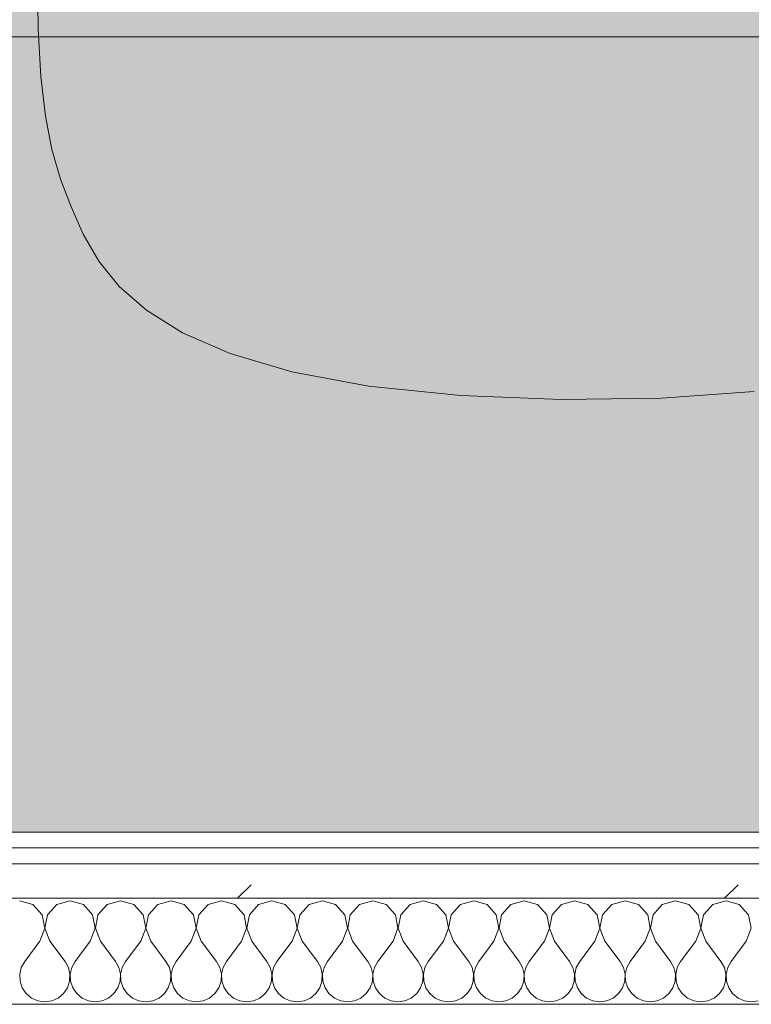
# Model space of a CAD drawing. Header units: millimetres. Extents: x -40968 to 13979, y -19284 to 4746.
# Tile 105 of 173: x -14657 to -14381, y -1194 to -822. Entities that reach past the tile are written whole.
import ezdxf
from ezdxf.enums import TextEntityAlignment as Align

# ---------------------------------------------------------------- set-up
doc = ezdxf.new("R2010")
doc.units = ezdxf.units.MM
doc.header["$MEASUREMENT"] = 0
doc.linetypes.add('Wipeout_Contour', pattern=[1000, 0, -1000])
for name, color, linetype in [('Nuevo_05_AUX_Treball', 7, 'Continuous'), ('Nuevo_08_E_Envans secs', 7, 'Continuous'), ('Nuevo_09_EI_Mobiliari general', 7, 'Continuous')]:
    doc.layers.add(name, color=color, linetype=linetype)
for name, color, linetype, lineweight, true_color in [('Nuevo_05_AUX_Treball_Pluma_Nº__3', 7, 'Continuous', 5, 0xa4a4a4), ('Nuevo_08_E_Envans secs_Pluma_Nº__102', 7, 'Continuous', 5, 0xcccccc), ('Nuevo_08_E_Envans secs_Pluma_Nº__171', 171, 'Continuous', 13, 0xaaaaff), ('Nuevo_08_E_Envans secs_Pluma_Nº__177', 7, 'Continuous', 15, 0xf7e046)]:
    doc.layers.add(name, color=color, linetype=linetype, lineweight=lineweight, true_color=true_color)
for name, color, linetype, lineweight in [('Nuevo_08_E_Envans secs_Pluma_Nº__1', 7, 'Continuous', 5), ('Nuevo_09_EI_Mobiliari general_Pluma_Nº__1', 7, 'Continuous', 5), ('Nuevo_Sellos de Zona Archicad_Pluma_Nº__6', 7, 'Continuous', 5)]:
    doc.layers.add(name, color=color, linetype=linetype, lineweight=lineweight)
doc.styles.add('Estilo_Generado_1', font='txt')
pattern_1 = [(45, (0, 0), (-183.8478, 183.8478), [195, -65]), (45, (7e-14, 183.85), (-183.8478, 183.8478), [195, -65])]

# ---------------------------------------------------------------- blocks, each defined once
blk = doc.blocks.new('Planta 2_Office - Descans_1_1', base_point=(-17995.26, 748.54))
at = {"layer": 'Nuevo_05_AUX_Treball', "linetype": 'Continuous', "lineweight": 0, "true_color": 0xfee7e7}
blk.add_hatch(color=7, dxfattribs=at).paths.add_polyline_path([(-22963.42, -1128.98), (-22225.88, -1128.98), (-21025.88, -1128.98), (-18225.38, -1128.98), (-12886.81, -1128.98), (-12886.81, -996.81), (-12428.84, -996.81), (-12428.84, 1963.55), (-22963.42, 1963.55)])
at = {"layer": 'Nuevo_05_AUX_Treball_Pluma_Nº__3', "color": 253, "linetype": 'Continuous', "lineweight": 5, "true_color": 0xa4a4a4, "flags": 128}
blk.add_lwpolyline([(-22963.42, -1128.98), (-22225.88, -1128.98), (-21025.88, -1128.98), (-18225.38, -1128.98), (-12886.81, -1128.98), (-12886.81, -996.81), (-12428.84, -996.81), (-12428.84, 1963.55), (-22963.42, 1963.55)], close=True, dxfattribs=at)
at = {"layer": 'Nuevo_Sellos de Zona Archicad_Pluma_Nº__6', "color": 7, "lineweight": 5, "style": 'Estilo_Generado_1'}
for tag, p in [('ROOM_NAME', (-17995.26, 690.38)), ('ROOM_NUMBER', (-17995.26, 465.99)), ('ROOM_NET_AREA', (-17995.26, 238.62))]:
    blk.add_attdef(tag, text='', height=120, dxfattribs=at).set_placement(p, align=Align.TOP_LEFT)
blk = doc.blocks.new('*X248')
at = {"layer": 'Nuevo_08_E_Envans secs_Pluma_Nº__102', "color": 254, "linetype": 'Continuous', "lineweight": 5, "true_color": 0xcccccc}
for p, q in [((-14652.14, -1156.35), (-14657.14, -1154.93)), ((-14638.1, -1154.93), (-14643.1, -1156.35)), ((-14633.09, -1156.35), (-14638.1, -1154.93)), ((-14619.05, -1154.93), (-14624.05, -1156.35)), ((-14614.04, -1156.35), (-14619.05, -1154.93)), ((-14600, -1154.93), (-14605.01, -1156.35)), ((-14594.99, -1156.35), (-14600, -1154.93)), ((-14580.95, -1154.93), (-14585.96, -1156.35)), ((-14575.95, -1156.35), (-14580.95, -1154.93)), ((-14561.9, -1154.93), (-14566.91, -1156.35)), ((-14556.9, -1156.35), (-14561.9, -1154.93)), ((-14542.86, -1154.93), (-14547.86, -1156.35)), ((-14537.85, -1156.35), (-14542.86, -1154.93)), ((-14523.81, -1154.93), (-14528.82, -1156.35)), ((-14518.8, -1156.35), (-14523.81, -1154.93)), ((-14504.76, -1154.93), (-14509.77, -1156.35)), ((-14499.75, -1156.35), (-14504.76, -1154.93)), ((-14485.71, -1154.93), (-14490.72, -1156.35)), ((-14480.71, -1156.35), (-14485.71, -1154.93)), ((-14466.67, -1154.93), (-14471.67, -1156.35)), ((-14461.66, -1156.35), (-14466.67, -1154.93)), ((-14447.62, -1154.93), (-14452.63, -1156.35)), ((-14442.61, -1156.35), (-14447.62, -1154.93)), ((-14428.57, -1154.93), (-14433.58, -1156.35)), ((-14423.56, -1156.35), (-14428.57, -1154.93)), ((-14409.52, -1154.93), (-14414.53, -1156.35)), ((-14404.52, -1156.35), (-14409.52, -1154.93)), ((-14390.48, -1154.93), (-14395.48, -1156.35)), ((-14385.47, -1156.35), (-14390.48, -1154.93)), ((-14648.62, -1160.19), (-14652.14, -1156.35)), ((-14643.1, -1156.35), (-14646.61, -1160.19)), ((-14629.58, -1160.19), (-14633.09, -1156.35)), ((-14624.05, -1156.35), (-14627.57, -1160.19)), ((-14610.53, -1160.19), (-14614.04, -1156.35)), ((-14605.01, -1156.35), (-14608.52, -1160.19)), ((-14591.48, -1160.19), (-14594.99, -1156.35)), ((-14585.96, -1156.35), (-14589.47, -1160.19)), ((-14572.43, -1160.19), (-14575.95, -1156.35)), ((-14566.91, -1156.35), (-14570.42, -1160.19)), ((-14553.39, -1160.19), (-14556.9, -1156.35)), ((-14547.86, -1156.35), (-14551.38, -1160.19)), ((-14534.34, -1160.19), (-14537.85, -1156.35)), ((-14528.82, -1156.35), (-14532.33, -1160.19)), ((-14515.29, -1160.19), (-14518.8, -1156.35)), ((-14509.77, -1156.35), (-14513.28, -1160.19)), ((-14496.24, -1160.19), (-14499.75, -1156.35)), ((-14490.72, -1156.35), (-14494.23, -1160.19)), ((-14477.2, -1160.19), (-14480.71, -1156.35)), ((-14471.67, -1156.35), (-14475.19, -1160.19)), ((-14458.15, -1160.19), (-14461.66, -1156.35)), ((-14452.63, -1156.35), (-14456.14, -1160.19)), ((-14439.1, -1160.19), (-14442.61, -1156.35)), ((-14433.58, -1156.35), (-14437.09, -1160.19)), ((-14420.05, -1160.19), (-14423.56, -1156.35)), ((-14414.53, -1156.35), (-14418.04, -1160.19)), ((-14401.01, -1160.19), (-14404.52, -1156.35)), ((-14395.48, -1156.35), (-14398.99, -1160.19)), ((-14381.96, -1160.19), (-14385.47, -1156.35)), ((-14647.66, -1165.31), (-14648.62, -1160.19)), ((-14646.61, -1160.19), (-14647.58, -1165.31)), ((-14628.61, -1165.31), (-14629.58, -1160.19)), ((-14627.57, -1160.19), (-14628.53, -1165.31)), ((-14609.56, -1165.31), (-14610.53, -1160.19)), ((-14608.52, -1160.19), (-14609.49, -1165.31)), ((-14590.51, -1165.31), (-14591.48, -1160.19)), ((-14589.47, -1160.19), (-14590.44, -1165.31)), ((-14571.47, -1165.31), (-14572.43, -1160.19)), ((-14570.42, -1160.19), (-14571.39, -1165.31)), ((-14552.42, -1165.31), (-14553.39, -1160.19)), ((-14551.38, -1160.19), (-14552.34, -1165.31)), ((-14533.37, -1165.31), (-14534.34, -1160.19)), ((-14532.33, -1160.19), (-14533.29, -1165.31)), ((-14514.32, -1165.31), (-14515.29, -1160.19)), ((-14513.28, -1160.19), (-14514.25, -1165.31)), ((-14495.28, -1165.31), (-14496.24, -1160.19)), ((-14494.23, -1160.19), (-14495.2, -1165.31)), ((-14476.23, -1165.31), (-14477.2, -1160.19)), ((-14475.19, -1160.19), (-14476.15, -1165.31)), ((-14457.18, -1165.31), (-14458.15, -1160.19)), ((-14456.14, -1160.19), (-14457.1, -1165.31)), ((-14438.13, -1165.31), (-14439.1, -1160.19)), ((-14437.09, -1160.19), (-14438.06, -1165.31)), ((-14419.09, -1165.31), (-14420.05, -1160.19)), ((-14418.04, -1160.19), (-14419.01, -1165.31)), ((-14400.04, -1165.31), (-14401.01, -1160.19)), ((-14398.99, -1160.19), (-14399.96, -1165.31)), ((-14380.99, -1165.31), (-14381.96, -1160.19)), ((-14649.52, -1170.17), (-14647.66, -1165.31)), ((-14647.58, -1165.31), (-14645.71, -1170.17)), ((-14630.48, -1170.17), (-14628.61, -1165.31)), ((-14628.53, -1165.31), (-14626.67, -1170.17)), ((-14611.43, -1170.17), (-14609.56, -1165.31)), ((-14609.49, -1165.31), (-14607.62, -1170.17)), ((-14592.38, -1170.17), (-14590.51, -1165.31)), ((-14590.44, -1165.31), (-14588.57, -1170.17)), ((-14573.33, -1170.17), (-14571.47, -1165.31)), ((-14571.39, -1165.31), (-14569.52, -1170.17)), ((-14554.29, -1170.17), (-14552.42, -1165.31)), ((-14552.34, -1165.31), (-14550.48, -1170.17)), ((-14535.24, -1170.17), (-14533.37, -1165.31)), ((-14533.29, -1165.31), (-14531.43, -1170.17)), ((-14516.19, -1170.17), (-14514.32, -1165.31)), ((-14514.25, -1165.31), (-14512.38, -1170.17)), ((-14497.14, -1170.17), (-14495.28, -1165.31)), ((-14495.2, -1165.31), (-14493.33, -1170.17)), ((-14478.1, -1170.17), (-14476.23, -1165.31)), ((-14476.15, -1165.31), (-14474.29, -1170.17)), ((-14459.05, -1170.17), (-14457.18, -1165.31)), ((-14457.1, -1165.31), (-14455.24, -1170.17)), ((-14440, -1170.17), (-14438.13, -1165.31)), ((-14438.06, -1165.31), (-14436.19, -1170.17)), ((-14420.95, -1170.17), (-14419.09, -1165.31)), ((-14419.01, -1165.31), (-14417.14, -1170.17)), ((-14401.9, -1170.17), (-14400.04, -1165.31)), ((-14399.96, -1165.31), (-14398.1, -1170.17)), ((-14382.86, -1170.17), (-14380.99, -1165.31)), ((-14649.52, -1170.17), (-14655.24, -1177.79)), ((-14645.71, -1170.17), (-14640, -1177.79)), ((-14630.48, -1170.17), (-14636.19, -1177.79)), ((-14626.67, -1170.17), (-14620.95, -1177.79)), ((-14611.43, -1170.17), (-14617.14, -1177.79)), ((-14607.62, -1170.17), (-14601.9, -1177.79)), ((-14592.38, -1170.17), (-14598.1, -1177.79)), ((-14588.57, -1170.17), (-14582.86, -1177.79)), ((-14573.33, -1170.17), (-14579.05, -1177.79)), ((-14569.52, -1170.17), (-14563.81, -1177.79)), ((-14554.29, -1170.17), (-14560, -1177.79)), ((-14550.48, -1170.17), (-14544.76, -1177.79)), ((-14535.24, -1170.17), (-14540.95, -1177.79)), ((-14531.43, -1170.17), (-14525.71, -1177.79)), ((-14516.19, -1170.17), (-14521.9, -1177.79)), ((-14512.38, -1170.17), (-14506.67, -1177.79)), ((-14497.14, -1170.17), (-14502.86, -1177.79)), ((-14493.33, -1170.17), (-14487.62, -1177.79)), ((-14478.1, -1170.17), (-14483.81, -1177.79)), ((-14474.29, -1170.17), (-14468.57, -1177.79)), ((-14459.05, -1170.17), (-14464.76, -1177.79)), ((-14455.24, -1170.17), (-14449.52, -1177.79)), ((-14440, -1170.17), (-14445.71, -1177.79)), ((-14436.19, -1170.17), (-14430.48, -1177.79)), ((-14420.95, -1170.17), (-14426.67, -1177.79)), ((-14417.14, -1170.17), (-14411.43, -1177.79)), ((-14401.9, -1170.17), (-14407.62, -1177.79)), ((-14398.1, -1170.17), (-14392.38, -1177.79)), ((-14382.86, -1170.17), (-14388.57, -1177.79)), ((-14656.51, -1180.08), (-14657.1, -1182.64)), ((-14655.24, -1177.79), (-14656.51, -1180.08)), ((-14638.73, -1180.08), (-14640, -1177.79)), ((-14638.13, -1182.64), (-14638.73, -1180.08)), ((-14637.46, -1180.08), (-14638.06, -1182.64)), ((-14636.19, -1177.79), (-14637.46, -1180.08)), ((-14619.68, -1180.08), (-14620.95, -1177.79)), ((-14619.09, -1182.64), (-14619.68, -1180.08)), ((-14618.41, -1180.08), (-14619.01, -1182.64)), ((-14617.14, -1177.79), (-14618.41, -1180.08)), ((-14600.63, -1180.08), (-14601.9, -1177.79)), ((-14600.04, -1182.64), (-14600.63, -1180.08)), ((-14599.37, -1180.08), (-14599.96, -1182.64)), ((-14598.1, -1177.79), (-14599.37, -1180.08)), ((-14581.59, -1180.08), (-14582.86, -1177.79)), ((-14580.99, -1182.64), (-14581.59, -1180.08)), ((-14580.32, -1180.08), (-14580.91, -1182.64)), ((-14579.05, -1177.79), (-14580.32, -1180.08)), ((-14562.54, -1180.08), (-14563.81, -1177.79)), ((-14561.94, -1182.64), (-14562.54, -1180.08)), ((-14561.27, -1180.08), (-14561.87, -1182.64)), ((-14560, -1177.79), (-14561.27, -1180.08)), ((-14543.49, -1180.08), (-14544.76, -1177.79)), ((-14542.9, -1182.64), (-14543.49, -1180.08)), ((-14542.22, -1180.08), (-14542.82, -1182.64)), ((-14540.95, -1177.79), (-14542.22, -1180.08)), ((-14524.44, -1180.08), (-14525.71, -1177.79)), ((-14523.85, -1182.64), (-14524.44, -1180.08)), ((-14523.18, -1180.08), (-14523.77, -1182.64)), ((-14521.9, -1177.79), (-14523.18, -1180.08)), ((-14505.4, -1180.08), (-14506.67, -1177.79)), ((-14504.8, -1182.64), (-14505.4, -1180.08)), ((-14504.13, -1180.08), (-14504.72, -1182.64)), ((-14502.86, -1177.79), (-14504.13, -1180.08)), ((-14486.35, -1180.08), (-14487.62, -1177.79)), ((-14485.75, -1182.64), (-14486.35, -1180.08)), ((-14485.08, -1180.08), (-14485.68, -1182.64)), ((-14483.81, -1177.79), (-14485.08, -1180.08)), ((-14467.3, -1180.08), (-14468.57, -1177.79)), ((-14466.71, -1182.64), (-14467.3, -1180.08)), ((-14466.03, -1180.08), (-14466.63, -1182.64)), ((-14464.76, -1177.79), (-14466.03, -1180.08)), ((-14448.25, -1180.08), (-14449.52, -1177.79)), ((-14447.66, -1182.64), (-14448.25, -1180.08)), ((-14446.99, -1180.08), (-14447.58, -1182.64)), ((-14445.71, -1177.79), (-14446.99, -1180.08)), ((-14429.2, -1180.08), (-14430.48, -1177.79)), ((-14428.61, -1182.64), (-14429.2, -1180.08)), ((-14427.94, -1180.08), (-14428.53, -1182.64)), ((-14426.67, -1177.79), (-14427.94, -1180.08)), ((-14410.16, -1180.08), (-14411.43, -1177.79)), ((-14409.56, -1182.64), (-14410.16, -1180.08)), ((-14408.89, -1180.08), (-14409.49, -1182.64)), ((-14407.62, -1177.79), (-14408.89, -1180.08)), ((-14391.11, -1180.08), (-14392.38, -1177.79)), ((-14390.51, -1182.64), (-14391.11, -1180.08)), ((-14389.84, -1180.08), (-14390.44, -1182.64)), ((-14388.57, -1177.79), (-14389.84, -1180.08)), ((-14657.1, -1182.64), (-14656.98, -1185.27)), ((-14638.26, -1185.27), (-14638.13, -1182.64)), ((-14638.06, -1182.64), (-14637.93, -1185.27)), ((-14619.21, -1185.27), (-14619.09, -1182.64)), ((-14619.01, -1182.64), (-14618.88, -1185.27)), ((-14600.17, -1185.27), (-14600.04, -1182.64)), ((-14599.96, -1182.64), (-14599.83, -1185.27)), ((-14581.12, -1185.27), (-14580.99, -1182.64)), ((-14580.91, -1182.64), (-14580.79, -1185.27)), ((-14562.07, -1185.27), (-14561.94, -1182.64)), ((-14561.87, -1182.64), (-14561.74, -1185.27)), ((-14543.02, -1185.27), (-14542.9, -1182.64)), ((-14542.82, -1182.64), (-14542.69, -1185.27)), ((-14523.98, -1185.27), (-14523.85, -1182.64)), ((-14523.77, -1182.64), (-14523.64, -1185.27)), ((-14504.93, -1185.27), (-14504.8, -1182.64)), ((-14504.72, -1182.64), (-14504.6, -1185.27)), ((-14485.88, -1185.27), (-14485.75, -1182.64)), ((-14485.68, -1182.64), (-14485.55, -1185.27)), ((-14466.83, -1185.27), (-14466.71, -1182.64)), ((-14466.63, -1182.64), (-14466.5, -1185.27)), ((-14447.78, -1185.27), (-14447.66, -1182.64)), ((-14447.58, -1182.64), (-14447.45, -1185.27)), ((-14428.74, -1185.27), (-14428.61, -1182.64)), ((-14428.53, -1182.64), (-14428.41, -1185.27)), ((-14409.69, -1185.27), (-14409.56, -1182.64)), ((-14409.49, -1182.64), (-14409.36, -1185.27)), ((-14390.64, -1185.27), (-14390.51, -1182.64)), ((-14390.44, -1182.64), (-14390.31, -1185.27)), ((-14656.98, -1185.27), (-14656.14, -1187.76)), ((-14656.14, -1187.76), (-14654.65, -1189.92)), ((-14640.59, -1189.92), (-14639.1, -1187.76)), ((-14639.1, -1187.76), (-14638.26, -1185.27)), ((-14637.93, -1185.27), (-14637.09, -1187.76)), ((-14637.09, -1187.76), (-14635.6, -1189.92)), ((-14621.54, -1189.92), (-14620.05, -1187.76)), ((-14620.05, -1187.76), (-14619.21, -1185.27)), ((-14618.88, -1185.27), (-14618.04, -1187.76)), ((-14618.04, -1187.76), (-14616.55, -1189.92)), ((-14602.49, -1189.92), (-14601.01, -1187.76)), ((-14601.01, -1187.76), (-14600.17, -1185.27)), ((-14599.83, -1185.27), (-14598.99, -1187.76)), ((-14598.99, -1187.76), (-14597.51, -1189.92)), ((-14583.45, -1189.92), (-14581.96, -1187.76)), ((-14581.96, -1187.76), (-14581.12, -1185.27)), ((-14580.79, -1185.27), (-14579.95, -1187.76)), ((-14579.95, -1187.76), (-14578.46, -1189.92)), ((-14564.4, -1189.92), (-14562.91, -1187.76)), ((-14562.91, -1187.76), (-14562.07, -1185.27)), ((-14561.74, -1185.27), (-14560.9, -1187.76)), ((-14560.9, -1187.76), (-14559.41, -1189.92)), ((-14545.35, -1189.92), (-14543.86, -1187.76)), ((-14543.86, -1187.76), (-14543.02, -1185.27)), ((-14542.69, -1185.27), (-14541.85, -1187.76)), ((-14541.85, -1187.76), (-14540.36, -1189.92)), ((-14526.3, -1189.92), (-14524.81, -1187.76)), ((-14524.81, -1187.76), (-14523.98, -1185.27)), ((-14523.64, -1185.27), (-14522.8, -1187.76)), ((-14522.8, -1187.76), (-14521.32, -1189.92)), ((-14507.26, -1189.92), (-14505.77, -1187.76)), ((-14505.77, -1187.76), (-14504.93, -1185.27)), ((-14504.6, -1185.27), (-14503.76, -1187.76)), ((-14503.76, -1187.76), (-14502.27, -1189.92)), ((-14488.21, -1189.92), (-14486.72, -1187.76)), ((-14486.72, -1187.76), (-14485.88, -1185.27)), ((-14485.55, -1185.27), (-14484.71, -1187.76)), ((-14484.71, -1187.76), (-14483.22, -1189.92)), ((-14469.16, -1189.92), (-14467.67, -1187.76)), ((-14467.67, -1187.76), (-14466.83, -1185.27)), ((-14466.5, -1185.27), (-14465.66, -1187.76)), ((-14465.66, -1187.76), (-14464.17, -1189.92)), ((-14450.11, -1189.92), (-14448.62, -1187.76)), ((-14448.62, -1187.76), (-14447.78, -1185.27)), ((-14447.45, -1185.27), (-14446.61, -1187.76)), ((-14446.61, -1187.76), (-14445.13, -1189.92)), ((-14431.06, -1189.92), (-14429.58, -1187.76)), ((-14429.58, -1187.76), (-14428.74, -1185.27)), ((-14428.41, -1185.27), (-14427.57, -1187.76)), ((-14427.57, -1187.76), (-14426.08, -1189.92)), ((-14412.02, -1189.92), (-14410.53, -1187.76)), ((-14410.53, -1187.76), (-14409.69, -1185.27)), ((-14409.36, -1185.27), (-14408.52, -1187.76)), ((-14408.52, -1187.76), (-14407.03, -1189.92)), ((-14392.97, -1189.92), (-14391.48, -1187.76)), ((-14391.48, -1187.76), (-14390.64, -1185.27)), ((-14390.31, -1185.27), (-14389.47, -1187.76)), ((-14389.47, -1187.76), (-14387.98, -1189.92)), ((-14654.65, -1189.92), (-14652.63, -1191.6)), ((-14652.63, -1191.6), (-14650.22, -1192.66)), ((-14645.02, -1192.66), (-14642.61, -1191.6)), ((-14642.61, -1191.6), (-14640.59, -1189.92)), ((-14635.6, -1189.92), (-14633.58, -1191.6)), ((-14633.58, -1191.6), (-14631.17, -1192.66)), ((-14625.97, -1192.66), (-14623.56, -1191.6)), ((-14623.56, -1191.6), (-14621.54, -1189.92)), ((-14616.55, -1189.92), (-14614.53, -1191.6)), ((-14614.53, -1191.6), (-14612.13, -1192.66)), ((-14606.92, -1192.66), (-14604.52, -1191.6)), ((-14604.52, -1191.6), (-14602.49, -1189.92)), ((-14597.51, -1189.92), (-14595.48, -1191.6)), ((-14595.48, -1191.6), (-14593.08, -1192.66)), ((-14587.87, -1192.66), (-14585.47, -1191.6)), ((-14585.47, -1191.6), (-14583.45, -1189.92)), ((-14578.46, -1189.92), (-14576.44, -1191.6)), ((-14576.44, -1191.6), (-14574.03, -1192.66)), ((-14568.83, -1192.66), (-14566.42, -1191.6)), ((-14566.42, -1191.6), (-14564.4, -1189.92)), ((-14559.41, -1189.92), (-14557.39, -1191.6)), ((-14557.39, -1191.6), (-14554.98, -1192.66)), ((-14549.78, -1192.66), (-14547.37, -1191.6)), ((-14547.37, -1191.6), (-14545.35, -1189.92)), ((-14540.36, -1189.92), (-14538.34, -1191.6)), ((-14538.34, -1191.6), (-14535.94, -1192.66)), ((-14530.73, -1192.66), (-14528.33, -1191.6)), ((-14528.33, -1191.6), (-14526.3, -1189.92)), ((-14521.32, -1189.92), (-14519.29, -1191.6)), ((-14519.29, -1191.6), (-14516.89, -1192.66)), ((-14511.68, -1192.66), (-14509.28, -1191.6)), ((-14509.28, -1191.6), (-14507.26, -1189.92)), ((-14502.27, -1189.92), (-14500.25, -1191.6)), ((-14500.25, -1191.6), (-14497.84, -1192.66)), ((-14492.64, -1192.66), (-14490.23, -1191.6)), ((-14490.23, -1191.6), (-14488.21, -1189.92)), ((-14483.22, -1189.92), (-14481.2, -1191.6)), ((-14481.2, -1191.6), (-14478.79, -1192.66)), ((-14473.59, -1192.66), (-14471.18, -1191.6)), ((-14471.18, -1191.6), (-14469.16, -1189.92)), ((-14464.17, -1189.92), (-14462.15, -1191.6)), ((-14462.15, -1191.6), (-14459.75, -1192.66)), ((-14454.54, -1192.66), (-14452.14, -1191.6)), ((-14452.14, -1191.6), (-14450.11, -1189.92)), ((-14445.13, -1189.92), (-14443.1, -1191.6)), ((-14443.1, -1191.6), (-14440.7, -1192.66)), ((-14435.49, -1192.66), (-14433.09, -1191.6)), ((-14433.09, -1191.6), (-14431.06, -1189.92)), ((-14426.08, -1189.92), (-14424.05, -1191.6)), ((-14424.05, -1191.6), (-14421.65, -1192.66)), ((-14416.45, -1192.66), (-14414.04, -1191.6)), ((-14414.04, -1191.6), (-14412.02, -1189.92)), ((-14407.03, -1189.92), (-14405.01, -1191.6)), ((-14405.01, -1191.6), (-14402.6, -1192.66)), ((-14397.4, -1192.66), (-14394.99, -1191.6)), ((-14394.99, -1191.6), (-14392.97, -1189.92)), ((-14387.98, -1189.92), (-14385.96, -1191.6)), ((-14385.96, -1191.6), (-14383.55, -1192.66)), ((-14650.22, -1192.66), (-14647.62, -1193.02)), ((-14647.62, -1193.02), (-14645.02, -1192.66)), ((-14631.17, -1192.66), (-14628.57, -1193.02)), ((-14628.57, -1193.02), (-14625.97, -1192.66)), ((-14612.13, -1192.66), (-14609.52, -1193.02)), ((-14609.52, -1193.02), (-14606.92, -1192.66)), ((-14593.08, -1192.66), (-14590.48, -1193.02)), ((-14590.48, -1193.02), (-14587.87, -1192.66)), ((-14574.03, -1192.66), (-14571.43, -1193.02)), ((-14571.43, -1193.02), (-14568.83, -1192.66)), ((-14554.98, -1192.66), (-14552.38, -1193.02)), ((-14552.38, -1193.02), (-14549.78, -1192.66)), ((-14535.94, -1192.66), (-14533.33, -1193.02)), ((-14533.33, -1193.02), (-14530.73, -1192.66)), ((-14516.89, -1192.66), (-14514.29, -1193.02)), ((-14514.29, -1193.02), (-14511.68, -1192.66)), ((-14497.84, -1192.66), (-14495.24, -1193.02)), ((-14495.24, -1193.02), (-14492.64, -1192.66)), ((-14478.79, -1192.66), (-14476.19, -1193.02)), ((-14476.19, -1193.02), (-14473.59, -1192.66)), ((-14459.75, -1192.66), (-14457.14, -1193.02)), ((-14457.14, -1193.02), (-14454.54, -1192.66)), ((-14440.7, -1192.66), (-14438.1, -1193.02)), ((-14438.1, -1193.02), (-14435.49, -1192.66)), ((-14421.65, -1192.66), (-14419.05, -1193.02)), ((-14419.05, -1193.02), (-14416.45, -1192.66)), ((-14402.6, -1192.66), (-14400, -1193.02)), ((-14400, -1193.02), (-14397.4, -1192.66)), ((-14383.55, -1192.66), (-14380.95, -1193.02)), ((-14380.95, -1193.02), (-14378.35, -1192.66))]:
    blk.add_line(p, q, dxfattribs=at)
blk = doc.blocks.new('Muro_92_1', base_point=(-14135.93, -1193.98))
at = {"layer": 'Nuevo_08_E_Envans secs_Pluma_Nº__1', "color": 7, "linetype": 'Continuous', "lineweight": 5, "flags": 128}
blk.add_lwpolyline([(-16936.43, -1193.98), (-14135.93, -1193.98)], dxfattribs=at)
at = {"color": 254, "linetype": 'Wipeout_Contour', "lineweight": 0, "ltscale": 62310.788122}
blk.add_wipeout([(-14135.93, -1128.98), (-16936.43, -1128.98), (-16936.43, -1134.98), (-14135.93, -1134.98)], dxfattribs=at).dxf.layer = 'Nuevo_08_E_Envans secs'
at = {"color": 254, "linetype": 'Wipeout_Contour', "lineweight": 0, "ltscale": 62315.364932}
blk.add_wipeout([(-14135.93, -1140.98), (-16936.43, -1140.98), (-16936.43, -1153.98), (-14135.93, -1153.98)], dxfattribs=at).dxf.layer = 'Nuevo_08_E_Envans secs'
at = {"layer": 'Nuevo_08_E_Envans secs_Pluma_Nº__171', "linetype": 'Continuous', "lineweight": 13, "true_color": 0xaaaaff}
h = blk.add_hatch(dxfattribs=at)
h.set_pattern_fill('Panellat_HPL_0001', color=161, style=0, pattern_type=2)
h.set_pattern_definition(pattern_1)
h.paths.add_polyline_path([(-14135.93, -1128.98), (-16936.43, -1128.98), (-16936.43, -1134.98), (-14135.93, -1134.98)])
at = {"layer": 'Nuevo_08_E_Envans secs_Pluma_Nº__177', "linetype": 'Continuous', "lineweight": 15, "true_color": 0xf7e046}
h = blk.add_hatch(dxfattribs=at)
h.set_pattern_fill('Panellat_HPL_0001', color=53, style=0, pattern_type=2)
h.set_pattern_definition(pattern_1)
h.paths.add_polyline_path([(-14135.93, -1140.98), (-16936.43, -1140.98), (-16936.43, -1153.98), (-14135.93, -1153.98)])
at = {"layer": 'Nuevo_08_E_Envans secs_Pluma_Nº__1', "color": 7, "linetype": 'Continuous', "lineweight": 5}
for p, q in [((-14135.93, -1134.98), (-16936.43, -1134.98)), ((-14135.93, -1140.98), (-16936.43, -1140.98)), ((-14135.93, -1153.98), (-16936.43, -1153.98))]:
    blk.add_line(p, q, dxfattribs=at)
at = {"layer": 'Nuevo_08_E_Envans secs_Pluma_Nº__1', "color": 7, "linetype": 'Continuous', "lineweight": 5, "flags": 128}
blk.add_lwpolyline([(-14135.93, -1128.98), (-16936.43, -1128.98)], dxfattribs=at)
at = {"layer": 'Nuevo_08_E_Envans secs', "color": 7, "lineweight": 20}
blk.add_blockref('*X248', (0, 0), dxfattribs=at)
blk = doc.blocks.new('*X504')
at = {"layer": 'Nuevo_08_E_Envans secs_Pluma_Nº__102', "color": 254, "linetype": 'Continuous', "lineweight": 5, "true_color": 0xcccccc}
for p, q in [((-14652.14, -1156.35), (-14657.14, -1154.93)), ((-14638.1, -1154.93), (-14643.1, -1156.35)), ((-14633.09, -1156.35), (-14638.1, -1154.93)), ((-14619.05, -1154.93), (-14624.05, -1156.35)), ((-14614.04, -1156.35), (-14619.05, -1154.93)), ((-14600, -1154.93), (-14605.01, -1156.35)), ((-14594.99, -1156.35), (-14600, -1154.93)), ((-14580.95, -1154.93), (-14585.96, -1156.35)), ((-14575.95, -1156.35), (-14580.95, -1154.93)), ((-14561.9, -1154.93), (-14566.91, -1156.35)), ((-14556.9, -1156.35), (-14561.9, -1154.93)), ((-14542.86, -1154.93), (-14547.86, -1156.35)), ((-14537.85, -1156.35), (-14542.86, -1154.93)), ((-14523.81, -1154.93), (-14528.82, -1156.35)), ((-14518.8, -1156.35), (-14523.81, -1154.93)), ((-14504.76, -1154.93), (-14509.77, -1156.35)), ((-14499.75, -1156.35), (-14504.76, -1154.93)), ((-14485.71, -1154.93), (-14490.72, -1156.35)), ((-14480.71, -1156.35), (-14485.71, -1154.93)), ((-14466.67, -1154.93), (-14471.67, -1156.35)), ((-14461.66, -1156.35), (-14466.67, -1154.93)), ((-14447.62, -1154.93), (-14452.63, -1156.35)), ((-14442.61, -1156.35), (-14447.62, -1154.93)), ((-14428.57, -1154.93), (-14433.58, -1156.35)), ((-14423.56, -1156.35), (-14428.57, -1154.93)), ((-14409.52, -1154.93), (-14414.53, -1156.35)), ((-14404.52, -1156.35), (-14409.52, -1154.93)), ((-14390.48, -1154.93), (-14395.48, -1156.35)), ((-14385.47, -1156.35), (-14390.48, -1154.93)), ((-14648.62, -1160.19), (-14652.14, -1156.35)), ((-14643.1, -1156.35), (-14646.61, -1160.19)), ((-14629.58, -1160.19), (-14633.09, -1156.35)), ((-14624.05, -1156.35), (-14627.57, -1160.19)), ((-14610.53, -1160.19), (-14614.04, -1156.35)), ((-14605.01, -1156.35), (-14608.52, -1160.19)), ((-14591.48, -1160.19), (-14594.99, -1156.35)), ((-14585.96, -1156.35), (-14589.47, -1160.19)), ((-14572.43, -1160.19), (-14575.95, -1156.35)), ((-14566.91, -1156.35), (-14570.42, -1160.19)), ((-14553.39, -1160.19), (-14556.9, -1156.35)), ((-14547.86, -1156.35), (-14551.38, -1160.19)), ((-14534.34, -1160.19), (-14537.85, -1156.35)), ((-14528.82, -1156.35), (-14532.33, -1160.19)), ((-14515.29, -1160.19), (-14518.8, -1156.35)), ((-14509.77, -1156.35), (-14513.28, -1160.19)), ((-14496.24, -1160.19), (-14499.75, -1156.35)), ((-14490.72, -1156.35), (-14494.23, -1160.19)), ((-14477.2, -1160.19), (-14480.71, -1156.35)), ((-14471.67, -1156.35), (-14475.19, -1160.19)), ((-14458.15, -1160.19), (-14461.66, -1156.35)), ((-14452.63, -1156.35), (-14456.14, -1160.19)), ((-14439.1, -1160.19), (-14442.61, -1156.35)), ((-14433.58, -1156.35), (-14437.09, -1160.19)), ((-14420.05, -1160.19), (-14423.56, -1156.35)), ((-14414.53, -1156.35), (-14418.04, -1160.19)), ((-14401.01, -1160.19), (-14404.52, -1156.35)), ((-14395.48, -1156.35), (-14398.99, -1160.19)), ((-14381.96, -1160.19), (-14385.47, -1156.35)), ((-14647.66, -1165.31), (-14648.62, -1160.19)), ((-14646.61, -1160.19), (-14647.58, -1165.31)), ((-14628.61, -1165.31), (-14629.58, -1160.19)), ((-14627.57, -1160.19), (-14628.53, -1165.31)), ((-14609.56, -1165.31), (-14610.53, -1160.19)), ((-14608.52, -1160.19), (-14609.49, -1165.31)), ((-14590.51, -1165.31), (-14591.48, -1160.19)), ((-14589.47, -1160.19), (-14590.44, -1165.31)), ((-14571.47, -1165.31), (-14572.43, -1160.19)), ((-14570.42, -1160.19), (-14571.39, -1165.31)), ((-14552.42, -1165.31), (-14553.39, -1160.19)), ((-14551.38, -1160.19), (-14552.34, -1165.31)), ((-14533.37, -1165.31), (-14534.34, -1160.19)), ((-14532.33, -1160.19), (-14533.29, -1165.31)), ((-14514.32, -1165.31), (-14515.29, -1160.19)), ((-14513.28, -1160.19), (-14514.25, -1165.31)), ((-14495.28, -1165.31), (-14496.24, -1160.19)), ((-14494.23, -1160.19), (-14495.2, -1165.31)), ((-14476.23, -1165.31), (-14477.2, -1160.19)), ((-14475.19, -1160.19), (-14476.15, -1165.31)), ((-14457.18, -1165.31), (-14458.15, -1160.19)), ((-14456.14, -1160.19), (-14457.1, -1165.31)), ((-14438.13, -1165.31), (-14439.1, -1160.19)), ((-14437.09, -1160.19), (-14438.06, -1165.31)), ((-14419.09, -1165.31), (-14420.05, -1160.19)), ((-14418.04, -1160.19), (-14419.01, -1165.31)), ((-14400.04, -1165.31), (-14401.01, -1160.19)), ((-14398.99, -1160.19), (-14399.96, -1165.31)), ((-14380.99, -1165.31), (-14381.96, -1160.19)), ((-14649.52, -1170.17), (-14647.66, -1165.31)), ((-14647.58, -1165.31), (-14645.71, -1170.17)), ((-14630.48, -1170.17), (-14628.61, -1165.31)), ((-14628.53, -1165.31), (-14626.67, -1170.17)), ((-14611.43, -1170.17), (-14609.56, -1165.31)), ((-14609.49, -1165.31), (-14607.62, -1170.17)), ((-14592.38, -1170.17), (-14590.51, -1165.31)), ((-14590.44, -1165.31), (-14588.57, -1170.17)), ((-14573.33, -1170.17), (-14571.47, -1165.31)), ((-14571.39, -1165.31), (-14569.52, -1170.17)), ((-14554.29, -1170.17), (-14552.42, -1165.31)), ((-14552.34, -1165.31), (-14550.48, -1170.17)), ((-14535.24, -1170.17), (-14533.37, -1165.31)), ((-14533.29, -1165.31), (-14531.43, -1170.17)), ((-14516.19, -1170.17), (-14514.32, -1165.31)), ((-14514.25, -1165.31), (-14512.38, -1170.17)), ((-14497.14, -1170.17), (-14495.28, -1165.31)), ((-14495.2, -1165.31), (-14493.33, -1170.17)), ((-14478.1, -1170.17), (-14476.23, -1165.31)), ((-14476.15, -1165.31), (-14474.29, -1170.17)), ((-14459.05, -1170.17), (-14457.18, -1165.31)), ((-14457.1, -1165.31), (-14455.24, -1170.17)), ((-14440, -1170.17), (-14438.13, -1165.31)), ((-14438.06, -1165.31), (-14436.19, -1170.17)), ((-14420.95, -1170.17), (-14419.09, -1165.31)), ((-14419.01, -1165.31), (-14417.14, -1170.17)), ((-14401.9, -1170.17), (-14400.04, -1165.31)), ((-14399.96, -1165.31), (-14398.1, -1170.17)), ((-14382.86, -1170.17), (-14380.99, -1165.31)), ((-14649.52, -1170.17), (-14655.24, -1177.79)), ((-14645.71, -1170.17), (-14640, -1177.79)), ((-14630.48, -1170.17), (-14636.19, -1177.79)), ((-14626.67, -1170.17), (-14620.95, -1177.79)), ((-14611.43, -1170.17), (-14617.14, -1177.79)), ((-14607.62, -1170.17), (-14601.9, -1177.79)), ((-14592.38, -1170.17), (-14598.1, -1177.79)), ((-14588.57, -1170.17), (-14582.86, -1177.79)), ((-14573.33, -1170.17), (-14579.05, -1177.79)), ((-14569.52, -1170.17), (-14563.81, -1177.79)), ((-14554.29, -1170.17), (-14560, -1177.79)), ((-14550.48, -1170.17), (-14544.76, -1177.79)), ((-14535.24, -1170.17), (-14540.95, -1177.79)), ((-14531.43, -1170.17), (-14525.71, -1177.79)), ((-14516.19, -1170.17), (-14521.9, -1177.79)), ((-14512.38, -1170.17), (-14506.67, -1177.79)), ((-14497.14, -1170.17), (-14502.86, -1177.79)), ((-14493.33, -1170.17), (-14487.62, -1177.79)), ((-14478.1, -1170.17), (-14483.81, -1177.79)), ((-14474.29, -1170.17), (-14468.57, -1177.79)), ((-14459.05, -1170.17), (-14464.76, -1177.79)), ((-14455.24, -1170.17), (-14449.52, -1177.79)), ((-14440, -1170.17), (-14445.71, -1177.79)), ((-14436.19, -1170.17), (-14430.48, -1177.79)), ((-14420.95, -1170.17), (-14426.67, -1177.79)), ((-14417.14, -1170.17), (-14411.43, -1177.79)), ((-14401.9, -1170.17), (-14407.62, -1177.79)), ((-14398.1, -1170.17), (-14392.38, -1177.79)), ((-14382.86, -1170.17), (-14388.57, -1177.79)), ((-14656.51, -1180.08), (-14657.1, -1182.64)), ((-14655.24, -1177.79), (-14656.51, -1180.08)), ((-14638.73, -1180.08), (-14640, -1177.79)), ((-14638.13, -1182.64), (-14638.73, -1180.08)), ((-14637.46, -1180.08), (-14638.06, -1182.64)), ((-14636.19, -1177.79), (-14637.46, -1180.08)), ((-14619.68, -1180.08), (-14620.95, -1177.79)), ((-14619.09, -1182.64), (-14619.68, -1180.08)), ((-14618.41, -1180.08), (-14619.01, -1182.64)), ((-14617.14, -1177.79), (-14618.41, -1180.08)), ((-14600.63, -1180.08), (-14601.9, -1177.79)), ((-14600.04, -1182.64), (-14600.63, -1180.08)), ((-14599.37, -1180.08), (-14599.96, -1182.64)), ((-14598.1, -1177.79), (-14599.37, -1180.08)), ((-14581.59, -1180.08), (-14582.86, -1177.79)), ((-14580.99, -1182.64), (-14581.59, -1180.08)), ((-14580.32, -1180.08), (-14580.91, -1182.64)), ((-14579.05, -1177.79), (-14580.32, -1180.08)), ((-14562.54, -1180.08), (-14563.81, -1177.79)), ((-14561.94, -1182.64), (-14562.54, -1180.08)), ((-14561.27, -1180.08), (-14561.87, -1182.64)), ((-14560, -1177.79), (-14561.27, -1180.08)), ((-14543.49, -1180.08), (-14544.76, -1177.79)), ((-14542.9, -1182.64), (-14543.49, -1180.08)), ((-14542.22, -1180.08), (-14542.82, -1182.64)), ((-14540.95, -1177.79), (-14542.22, -1180.08)), ((-14524.44, -1180.08), (-14525.71, -1177.79)), ((-14523.85, -1182.64), (-14524.44, -1180.08)), ((-14523.18, -1180.08), (-14523.77, -1182.64)), ((-14521.9, -1177.79), (-14523.18, -1180.08)), ((-14505.4, -1180.08), (-14506.67, -1177.79)), ((-14504.8, -1182.64), (-14505.4, -1180.08)), ((-14504.13, -1180.08), (-14504.72, -1182.64)), ((-14502.86, -1177.79), (-14504.13, -1180.08)), ((-14486.35, -1180.08), (-14487.62, -1177.79)), ((-14485.75, -1182.64), (-14486.35, -1180.08)), ((-14485.08, -1180.08), (-14485.68, -1182.64)), ((-14483.81, -1177.79), (-14485.08, -1180.08)), ((-14467.3, -1180.08), (-14468.57, -1177.79)), ((-14466.71, -1182.64), (-14467.3, -1180.08)), ((-14466.03, -1180.08), (-14466.63, -1182.64)), ((-14464.76, -1177.79), (-14466.03, -1180.08)), ((-14448.25, -1180.08), (-14449.52, -1177.79)), ((-14447.66, -1182.64), (-14448.25, -1180.08)), ((-14446.99, -1180.08), (-14447.58, -1182.64)), ((-14445.71, -1177.79), (-14446.99, -1180.08)), ((-14429.2, -1180.08), (-14430.48, -1177.79)), ((-14428.61, -1182.64), (-14429.2, -1180.08)), ((-14427.94, -1180.08), (-14428.53, -1182.64)), ((-14426.67, -1177.79), (-14427.94, -1180.08)), ((-14410.16, -1180.08), (-14411.43, -1177.79)), ((-14409.56, -1182.64), (-14410.16, -1180.08)), ((-14408.89, -1180.08), (-14409.49, -1182.64)), ((-14407.62, -1177.79), (-14408.89, -1180.08)), ((-14391.11, -1180.08), (-14392.38, -1177.79)), ((-14390.51, -1182.64), (-14391.11, -1180.08)), ((-14389.84, -1180.08), (-14390.44, -1182.64)), ((-14388.57, -1177.79), (-14389.84, -1180.08)), ((-14657.1, -1182.64), (-14656.98, -1185.27)), ((-14638.26, -1185.27), (-14638.13, -1182.64)), ((-14638.06, -1182.64), (-14637.93, -1185.27)), ((-14619.21, -1185.27), (-14619.09, -1182.64)), ((-14619.01, -1182.64), (-14618.88, -1185.27)), ((-14600.17, -1185.27), (-14600.04, -1182.64)), ((-14599.96, -1182.64), (-14599.83, -1185.27)), ((-14581.12, -1185.27), (-14580.99, -1182.64)), ((-14580.91, -1182.64), (-14580.79, -1185.27)), ((-14562.07, -1185.27), (-14561.94, -1182.64)), ((-14561.87, -1182.64), (-14561.74, -1185.27)), ((-14543.02, -1185.27), (-14542.9, -1182.64)), ((-14542.82, -1182.64), (-14542.69, -1185.27)), ((-14523.98, -1185.27), (-14523.85, -1182.64)), ((-14523.77, -1182.64), (-14523.64, -1185.27)), ((-14504.93, -1185.27), (-14504.8, -1182.64)), ((-14504.72, -1182.64), (-14504.6, -1185.27)), ((-14485.88, -1185.27), (-14485.75, -1182.64)), ((-14485.68, -1182.64), (-14485.55, -1185.27)), ((-14466.83, -1185.27), (-14466.71, -1182.64)), ((-14466.63, -1182.64), (-14466.5, -1185.27)), ((-14447.78, -1185.27), (-14447.66, -1182.64)), ((-14447.58, -1182.64), (-14447.45, -1185.27)), ((-14428.74, -1185.27), (-14428.61, -1182.64)), ((-14428.53, -1182.64), (-14428.41, -1185.27)), ((-14409.69, -1185.27), (-14409.56, -1182.64)), ((-14409.49, -1182.64), (-14409.36, -1185.27)), ((-14390.64, -1185.27), (-14390.51, -1182.64)), ((-14390.44, -1182.64), (-14390.31, -1185.27)), ((-14656.98, -1185.27), (-14656.14, -1187.76)), ((-14656.14, -1187.76), (-14654.65, -1189.92)), ((-14640.59, -1189.92), (-14639.1, -1187.76)), ((-14639.1, -1187.76), (-14638.26, -1185.27)), ((-14637.93, -1185.27), (-14637.09, -1187.76)), ((-14637.09, -1187.76), (-14635.6, -1189.92)), ((-14621.54, -1189.92), (-14620.05, -1187.76)), ((-14620.05, -1187.76), (-14619.21, -1185.27)), ((-14618.88, -1185.27), (-14618.04, -1187.76)), ((-14618.04, -1187.76), (-14616.55, -1189.92)), ((-14602.49, -1189.92), (-14601.01, -1187.76)), ((-14601.01, -1187.76), (-14600.17, -1185.27)), ((-14599.83, -1185.27), (-14598.99, -1187.76)), ((-14598.99, -1187.76), (-14597.51, -1189.92)), ((-14583.45, -1189.92), (-14581.96, -1187.76)), ((-14581.96, -1187.76), (-14581.12, -1185.27)), ((-14580.79, -1185.27), (-14579.95, -1187.76)), ((-14579.95, -1187.76), (-14578.46, -1189.92)), ((-14564.4, -1189.92), (-14562.91, -1187.76)), ((-14562.91, -1187.76), (-14562.07, -1185.27)), ((-14561.74, -1185.27), (-14560.9, -1187.76)), ((-14560.9, -1187.76), (-14559.41, -1189.92)), ((-14545.35, -1189.92), (-14543.86, -1187.76)), ((-14543.86, -1187.76), (-14543.02, -1185.27)), ((-14542.69, -1185.27), (-14541.85, -1187.76)), ((-14541.85, -1187.76), (-14540.36, -1189.92)), ((-14526.3, -1189.92), (-14524.81, -1187.76)), ((-14524.81, -1187.76), (-14523.98, -1185.27)), ((-14523.64, -1185.27), (-14522.8, -1187.76)), ((-14522.8, -1187.76), (-14521.32, -1189.92)), ((-14507.26, -1189.92), (-14505.77, -1187.76)), ((-14505.77, -1187.76), (-14504.93, -1185.27)), ((-14504.6, -1185.27), (-14503.76, -1187.76)), ((-14503.76, -1187.76), (-14502.27, -1189.92)), ((-14488.21, -1189.92), (-14486.72, -1187.76)), ((-14486.72, -1187.76), (-14485.88, -1185.27)), ((-14485.55, -1185.27), (-14484.71, -1187.76)), ((-14484.71, -1187.76), (-14483.22, -1189.92)), ((-14469.16, -1189.92), (-14467.67, -1187.76)), ((-14467.67, -1187.76), (-14466.83, -1185.27)), ((-14466.5, -1185.27), (-14465.66, -1187.76)), ((-14465.66, -1187.76), (-14464.17, -1189.92)), ((-14450.11, -1189.92), (-14448.62, -1187.76)), ((-14448.62, -1187.76), (-14447.78, -1185.27)), ((-14447.45, -1185.27), (-14446.61, -1187.76)), ((-14446.61, -1187.76), (-14445.13, -1189.92)), ((-14431.06, -1189.92), (-14429.58, -1187.76)), ((-14429.58, -1187.76), (-14428.74, -1185.27)), ((-14428.41, -1185.27), (-14427.57, -1187.76)), ((-14427.57, -1187.76), (-14426.08, -1189.92)), ((-14412.02, -1189.92), (-14410.53, -1187.76)), ((-14410.53, -1187.76), (-14409.69, -1185.27)), ((-14409.36, -1185.27), (-14408.52, -1187.76)), ((-14408.52, -1187.76), (-14407.03, -1189.92)), ((-14392.97, -1189.92), (-14391.48, -1187.76)), ((-14391.48, -1187.76), (-14390.64, -1185.27)), ((-14390.31, -1185.27), (-14389.47, -1187.76)), ((-14389.47, -1187.76), (-14387.98, -1189.92)), ((-14654.65, -1189.92), (-14652.63, -1191.6)), ((-14652.63, -1191.6), (-14650.22, -1192.66)), ((-14645.02, -1192.66), (-14642.61, -1191.6)), ((-14642.61, -1191.6), (-14640.59, -1189.92)), ((-14635.6, -1189.92), (-14633.58, -1191.6)), ((-14633.58, -1191.6), (-14631.17, -1192.66)), ((-14625.97, -1192.66), (-14623.56, -1191.6)), ((-14623.56, -1191.6), (-14621.54, -1189.92)), ((-14616.55, -1189.92), (-14614.53, -1191.6)), ((-14614.53, -1191.6), (-14612.13, -1192.66)), ((-14606.92, -1192.66), (-14604.52, -1191.6)), ((-14604.52, -1191.6), (-14602.49, -1189.92)), ((-14597.51, -1189.92), (-14595.48, -1191.6)), ((-14595.48, -1191.6), (-14593.08, -1192.66)), ((-14587.87, -1192.66), (-14585.47, -1191.6)), ((-14585.47, -1191.6), (-14583.45, -1189.92)), ((-14578.46, -1189.92), (-14576.44, -1191.6)), ((-14576.44, -1191.6), (-14574.03, -1192.66)), ((-14568.83, -1192.66), (-14566.42, -1191.6)), ((-14566.42, -1191.6), (-14564.4, -1189.92)), ((-14559.41, -1189.92), (-14557.39, -1191.6)), ((-14557.39, -1191.6), (-14554.98, -1192.66)), ((-14549.78, -1192.66), (-14547.37, -1191.6)), ((-14547.37, -1191.6), (-14545.35, -1189.92)), ((-14540.36, -1189.92), (-14538.34, -1191.6)), ((-14538.34, -1191.6), (-14535.94, -1192.66)), ((-14530.73, -1192.66), (-14528.33, -1191.6)), ((-14528.33, -1191.6), (-14526.3, -1189.92)), ((-14521.32, -1189.92), (-14519.29, -1191.6)), ((-14519.29, -1191.6), (-14516.89, -1192.66)), ((-14511.68, -1192.66), (-14509.28, -1191.6)), ((-14509.28, -1191.6), (-14507.26, -1189.92)), ((-14502.27, -1189.92), (-14500.25, -1191.6)), ((-14500.25, -1191.6), (-14497.84, -1192.66)), ((-14492.64, -1192.66), (-14490.23, -1191.6)), ((-14490.23, -1191.6), (-14488.21, -1189.92)), ((-14483.22, -1189.92), (-14481.2, -1191.6)), ((-14481.2, -1191.6), (-14478.79, -1192.66)), ((-14473.59, -1192.66), (-14471.18, -1191.6)), ((-14471.18, -1191.6), (-14469.16, -1189.92)), ((-14464.17, -1189.92), (-14462.15, -1191.6)), ((-14462.15, -1191.6), (-14459.75, -1192.66)), ((-14454.54, -1192.66), (-14452.14, -1191.6)), ((-14452.14, -1191.6), (-14450.11, -1189.92)), ((-14445.13, -1189.92), (-14443.1, -1191.6)), ((-14443.1, -1191.6), (-14440.7, -1192.66)), ((-14435.49, -1192.66), (-14433.09, -1191.6)), ((-14433.09, -1191.6), (-14431.06, -1189.92)), ((-14426.08, -1189.92), (-14424.05, -1191.6)), ((-14424.05, -1191.6), (-14421.65, -1192.66)), ((-14416.45, -1192.66), (-14414.04, -1191.6)), ((-14414.04, -1191.6), (-14412.02, -1189.92)), ((-14407.03, -1189.92), (-14405.01, -1191.6)), ((-14405.01, -1191.6), (-14402.6, -1192.66)), ((-14397.4, -1192.66), (-14394.99, -1191.6)), ((-14394.99, -1191.6), (-14392.97, -1189.92)), ((-14387.98, -1189.92), (-14385.96, -1191.6)), ((-14385.96, -1191.6), (-14383.55, -1192.66)), ((-14650.22, -1192.66), (-14647.62, -1193.02)), ((-14647.62, -1193.02), (-14645.02, -1192.66)), ((-14631.17, -1192.66), (-14628.57, -1193.02)), ((-14628.57, -1193.02), (-14625.97, -1192.66)), ((-14612.13, -1192.66), (-14609.52, -1193.02)), ((-14609.52, -1193.02), (-14606.92, -1192.66)), ((-14593.08, -1192.66), (-14590.48, -1193.02)), ((-14590.48, -1193.02), (-14587.87, -1192.66)), ((-14574.03, -1192.66), (-14571.43, -1193.02)), ((-14571.43, -1193.02), (-14568.83, -1192.66)), ((-14554.98, -1192.66), (-14552.38, -1193.02)), ((-14552.38, -1193.02), (-14549.78, -1192.66)), ((-14535.94, -1192.66), (-14533.33, -1193.02)), ((-14533.33, -1193.02), (-14530.73, -1192.66)), ((-14516.89, -1192.66), (-14514.29, -1193.02)), ((-14514.29, -1193.02), (-14511.68, -1192.66)), ((-14497.84, -1192.66), (-14495.24, -1193.02)), ((-14495.24, -1193.02), (-14492.64, -1192.66)), ((-14478.79, -1192.66), (-14476.19, -1193.02)), ((-14476.19, -1193.02), (-14473.59, -1192.66)), ((-14459.75, -1192.66), (-14457.14, -1193.02)), ((-14457.14, -1193.02), (-14454.54, -1192.66)), ((-14440.7, -1192.66), (-14438.1, -1193.02)), ((-14438.1, -1193.02), (-14435.49, -1192.66)), ((-14421.65, -1192.66), (-14419.05, -1193.02)), ((-14419.05, -1193.02), (-14416.45, -1192.66)), ((-14402.6, -1192.66), (-14400, -1193.02)), ((-14400, -1193.02), (-14397.4, -1192.66)), ((-14383.55, -1192.66), (-14380.95, -1193.02)), ((-14380.95, -1193.02), (-14378.35, -1192.66))]:
    blk.add_line(p, q, dxfattribs=at)
blk = doc.blocks.new('Muro_152_1', base_point=(-16136.43, -1128.98))
at = {"layer": 'Nuevo_08_E_Envans secs_Pluma_Nº__1', "color": 7, "linetype": 'Continuous', "lineweight": 5, "flags": 128}
blk.add_lwpolyline([(-16136.43, -1193.98), (-14135.93, -1193.98)], dxfattribs=at)
at = {"color": 254, "linetype": 'Wipeout_Contour', "lineweight": 0, "ltscale": 60714.529183}
blk.add_wipeout([(-14135.93, -1128.98), (-16136.43, -1128.98), (-16136.43, -1134.98), (-14135.93, -1134.98)], dxfattribs=at).dxf.layer = 'Nuevo_08_E_Envans secs'
at = {"color": 254, "linetype": 'Wipeout_Contour', "lineweight": 0, "ltscale": 60719.208822}
blk.add_wipeout([(-14135.93, -1140.98), (-16136.43, -1140.98), (-16136.43, -1153.98), (-14135.93, -1153.98)], dxfattribs=at).dxf.layer = 'Nuevo_08_E_Envans secs'
at = {"layer": 'Nuevo_08_E_Envans secs_Pluma_Nº__171', "linetype": 'Continuous', "lineweight": 13, "true_color": 0xaaaaff}
h = blk.add_hatch(dxfattribs=at)
h.set_pattern_fill('Panellat_HPL_0001', color=161, style=0, pattern_type=2)
h.set_pattern_definition(pattern_1)
h.paths.add_polyline_path([(-14135.93, -1128.98), (-16136.43, -1128.98), (-16136.43, -1134.98), (-14135.93, -1134.98)])
at = {"layer": 'Nuevo_08_E_Envans secs_Pluma_Nº__177', "linetype": 'Continuous', "lineweight": 15, "true_color": 0xf7e046}
h = blk.add_hatch(dxfattribs=at)
h.set_pattern_fill('Panellat_HPL_0001', color=53, style=0, pattern_type=2)
h.set_pattern_definition(pattern_1)
h.paths.add_polyline_path([(-14135.93, -1140.98), (-16136.43, -1140.98), (-16136.43, -1153.98), (-14135.93, -1153.98)])
at = {"layer": 'Nuevo_08_E_Envans secs_Pluma_Nº__1', "color": 7, "linetype": 'Continuous', "lineweight": 5}
for p, q in [((-14135.93, -1134.98), (-16136.43, -1134.98)), ((-14135.93, -1140.98), (-16136.43, -1140.98)), ((-14135.93, -1153.98), (-16136.43, -1153.98))]:
    blk.add_line(p, q, dxfattribs=at)
at = {"layer": 'Nuevo_08_E_Envans secs_Pluma_Nº__1', "color": 7, "linetype": 'Continuous', "lineweight": 5, "flags": 128}
blk.add_lwpolyline([(-14135.93, -1128.98), (-16136.43, -1128.98)], dxfattribs=at)
at = {"layer": 'Nuevo_08_E_Envans secs', "color": 7, "lineweight": 20}
blk.add_blockref('*X504', (0, 0), dxfattribs=at)
blk = doc.blocks.new('Silla Composite 03 27')
at = {"layer": 'Nuevo_09_EI_Mobiliari general_Pluma_Nº__1', "color": 7, "linetype": 'Continuous', "lineweight": 5, "flags": 128}
blk.add_lwpolyline([(127.2, 4.04), (162.11, 1.01), (200, 0), (237.89, 1.01), (272.8, 4.04), (301.77, 9.08), (325.13, 15.65), (343.21, 23.24), (356.97, 31.61), (367.37, 40.48), (375.2, 49.92), (381.19, 59.95), (385.93, 70.29), (390.02, 80.63), (393.43, 91.73), (396.11, 104.35), (398.06, 119.24), (399.23, 137.15), (399.81, 156.84)], dxfattribs=at)
blk = doc.blocks.new('Forjado_5_1', base_point=(-14135.93, -1128.98))
at = {"layer": 'Nuevo_09_EI_Mobiliari general', "linetype": 'Continuous', "lineweight": 0, "true_color": 0xffffff}
blk.add_hatch(color=7, dxfattribs=at).paths.add_polyline_path([(-14135.93, -1128.98), (-14135.93, -828.98), (-21190.17, -828.98), (-21190.17, -1128.98)])
at = {"layer": 'Nuevo_09_EI_Mobiliari general_Pluma_Nº__1', "color": 7, "linetype": 'Continuous', "lineweight": 5, "flags": 128}
blk.add_lwpolyline([(-14135.93, -1128.98), (-14135.93, -828.98), (-21190.17, -828.98), (-21190.17, -1128.98)], close=True, dxfattribs=at)

msp = doc.modelspace()

# ---------------------------------------------------------------- linework, layer by layer
at = {"layer": 'Nuevo_05_AUX_Treball', "color": 7, "linetype": 'Continuous', "lineweight": 0, "true_color": 0xfee7e7, "flags": 128}
msp.add_lwpolyline([(-22963.42, -1128.98), (-22225.88, -1128.98), (-21025.88, -1128.98), (-18225.38, -1128.98), (-12886.81, -1128.98), (-12886.81, -996.81), (-12428.84, -996.81), (-12428.84, 1963.55), (-22963.42, 1963.55)], close=True, dxfattribs=at)

# ---------------------------------------------------------------- block references
at = {"layer": 'Nuevo_05_AUX_Treball', "color": 7, "linetype": 'Continuous', "lineweight": 5}
msp.add_blockref('Planta 2_Office - Descans_1_1', (-17995.26, 748.54), dxfattribs=at)
at = {"layer": 'Nuevo_09_EI_Mobiliari general_Pluma_Nº__1', "color": 7, "linetype": 'Continuous', "lineweight": 5, "xscale": -0.9999999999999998, "zscale": 1000, "rotation": 359.2331550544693}
msp.add_blockref('Silla Composite 03 27', (-14252.76, -968.49), dxfattribs=at)

# ---------------------------------------------------------------- next in the draw order: block references
at = {"layer": 'Nuevo_08_E_Envans secs', "color": 7, "lineweight": 20}
msp.add_blockref('Muro_92_1', (-14135.93, -1193.98), dxfattribs=at)

# ---------------------------------------------------------------- next in the draw order: block references
msp.add_blockref('Muro_152_1', (-16136.43, -1128.98), dxfattribs=at)

# ---------------------------------------------------------------- next in the draw order: block references
at = {"layer": 'Nuevo_09_EI_Mobiliari general', "color": 7, "linetype": 'Continuous', "lineweight": 5}
msp.add_blockref('Forjado_5_1', (-14135.93, -1128.98), dxfattribs=at)

doc.saveas('drawing.dxf')
